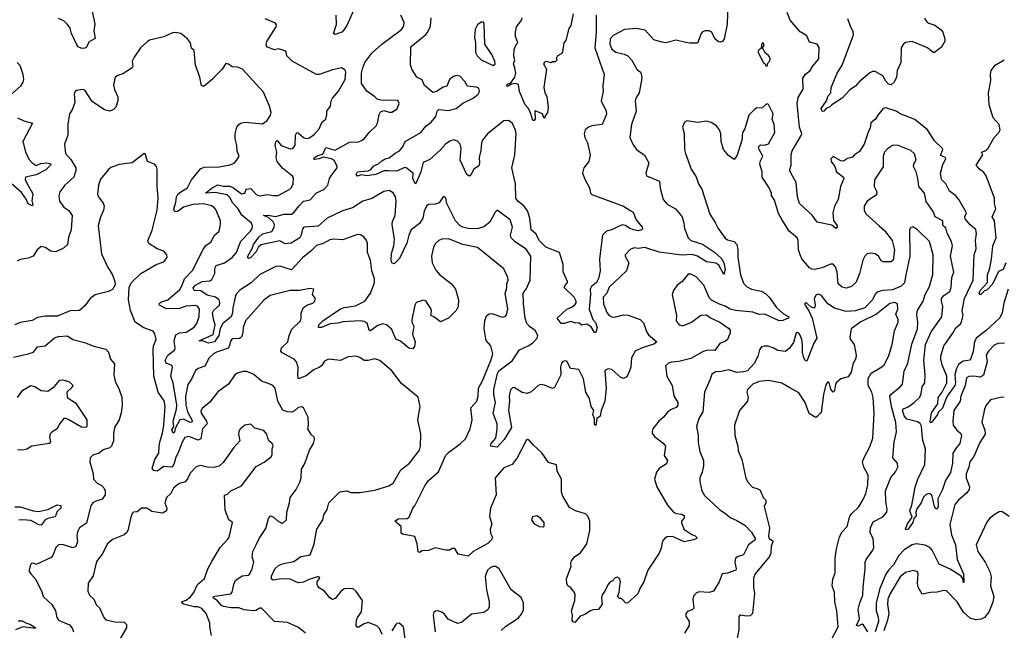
# Model space of a CAD drawing. Extents: x 2293878 to 2522763, y 823964 to 1006972.
# Tile 211 of 256: x 2346941 to 2354415, y 969378 to 974010. Entities that reach past the tile are written whole.
import ezdxf

# ---------------------------------------------------------------- set-up
doc = ezdxf.new("R2010")
doc.units = 0

msp = doc.modelspace()

# ---------------------------------------------------------------- linework, layer by layer
at = {"layer": '0CON20XD'}
for points in [[(2349485, 974101.4), (2349424.5, 973965), (2349405, 973936), (2349385, 973914.2), (2349335, 973896.2), (2349323.3, 973905), (2349346.2, 973973.8), (2349344.5, 974045)], [(2352316.5, 974135), (2352310.4, 973975), (2352287.8, 973865), (2352275, 973844.2), (2352261.2, 973838.8), (2352245, 973842.5), (2352217.5, 973865), (2352194.5, 973914.5), (2352175, 973925.8), (2352145, 973926), (2352125, 973918.8), (2352114.3, 973905.7), (2352085, 973832), (2352025, 973830.6), (2351988.2, 973838.2), (2351924.4, 973855.6), (2351845, 973834.2), (2351815, 973838.1), (2351755, 973858), (2351689.7, 973929.7), (2351622.7, 973942.7), (2351532.5, 973935), (2351445, 973890), (2351424, 973865), (2351419.7, 973825), (2351436.4, 973785), (2351465, 973763.9), (2351528.9, 973748.9), (2351556.4, 973736.4), (2351585.8, 973705), (2351624.4, 973634.4), (2351652.5, 973612.5), (2351658.3, 973598.3), (2351662.5, 973565), (2351642.5, 973455), (2351616.9, 973415), (2351611.8, 973395), (2351621.5, 973315), (2351586.2, 973215), (2351573.1, 973115), (2351595.5, 973065.5), (2351624, 973025), (2351682.5, 972982.5), (2351715.7, 972925), (2351694, 972845), (2351700, 972825), (2351798, 972785), (2351802.6, 972732.6), (2351825.7, 972645), (2351855, 972610.6), (2351918.1, 972575), (2351969.2, 972515), (2351983.3, 972465), (2351986.2, 972425), (2352016.2, 972355), (2352036, 972335), (2352125, 972306.5), (2352216.2, 972246.2), (2352265, 972200), (2352286.9, 972165), (2352296.1, 972115), (2352285, 972076.7), (2352248.1, 972148.1), (2352225, 972163.7), (2352153.8, 972173.8), (2352085, 972215.2), (2352045, 972229.5), (2351964.5, 972224.5), (2351874.7, 972235.3), (2351795, 972247.5), (2351685, 972282.2), (2351635, 972274.3), (2351605, 972279.2), (2351575, 972266), (2351536.2, 972225), (2351536.2, 972215), (2351564, 972165), (2351547.5, 972105), (2351415, 971980.8), (2351398.9, 971935), (2351370, 971905), (2351371.8, 971855), (2351398.8, 971788.8), (2351416, 971766), (2351435, 971755.3), (2351455, 971752.7), (2351525, 971770), (2351559.5, 971769.5), (2351650, 971735), (2351675, 971711.2), (2351697.7, 971645), (2351715, 971618.5), (2351776.7, 971565), (2351755, 971547.8), (2351665, 971520), (2351614, 971495), (2351584.4, 971445), (2351579.5, 971375), (2351570.8, 971345), (2351550.5, 971299.5), (2351525, 971288.6), (2351505, 971294.4), (2351435, 971356.4), (2351408.6, 971361.4), (2351382, 971348), (2351392.9, 971215), (2351383.5, 971116.5), (2351356, 971045), (2351347.5, 971002.5), (2351322.5, 970985), (2351315, 970932.5), (2351305, 970940), (2351303.8, 970985), (2351292, 971015), (2351300, 971045), (2351280, 971075), (2351266, 971135), (2351239.5, 971185), (2351220.7, 971285), (2351185, 971356), (2351122.7, 971362.7), (2351096.1, 971416.1), (2351085, 971423.1), (2351065, 971417.3), (2351053.1, 971405), (2351047.1, 971375), (2351048.6, 971315), (2351000.8, 971219.2), (2350985, 971212.5), (2350925, 971236.9), (2350895, 971242.5), (2350875, 971232.7), (2350823.2, 971186.8), (2350794.1, 971174.1), (2350755, 971181.6), (2350695, 971219.7), (2350681.7, 971218.3), (2350667.6, 971202.4), (2350655.9, 971155), (2350658.8, 971115), (2350651.5, 971045), (2350673.5, 970915), (2350619.2, 970825), (2350565, 970766), (2350513.8, 970775), (2350520, 970795), (2350554.5, 970835), (2350566.6, 970903.4), (2350564.2, 970945), (2350536.2, 971025), (2350552.5, 971105), (2350539.6, 971165), (2350540.2, 971205), (2350567.9, 971325), (2350578.7, 971345), (2350678.8, 971421.2), (2350734, 971506), (2350801.5, 971535), (2350835, 971558.5), (2350869.1, 971595), (2350873.6, 971613.6), (2350855, 971651.5), (2350811.2, 971681.2), (2350789.5, 971705), (2350778.8, 971745), (2350764.7, 971855), (2350763.2, 971935), (2350785.5, 971965), (2350816.4, 972035), (2350820, 972215), (2350785, 972269.4), (2350705, 972321.9), (2350672.2, 972355), (2350667.3, 972375), (2350682.1, 972435), (2350665, 972492.5), (2350565, 972564), (2350549.1, 972550.9), (2350510, 972475), (2350465, 972437.6), (2350415, 972422), (2350345, 972426.6), (2350305, 972436), (2350285, 972446.2), (2350250, 972485), (2350183.1, 972615), (2350175.7, 972655), (2350165, 972666.2), (2350154.3, 972665.7), (2350125, 972620.8), (2350095, 972609.4), (2350045, 972606.9), (2350028.9, 972595), (2350012.3, 972557.7), (2350001.1, 972505), (2349975.5, 972464.5), (2349913.2, 972415), (2349894.7, 972375), (2349880, 972315), (2349825, 972198), (2349782.5, 972157.5), (2349765.8, 972165), (2349761.8, 972185), (2349762.6, 972235), (2349780.5, 972295), (2349786.7, 972345), (2349767.3, 972455), (2349770.6, 972479.4), (2349790.9, 972525), (2349797.8, 972635), (2349792.5, 972665), (2349775, 972696.2), (2349745, 972714.3), (2349705, 972707.1), (2349615, 972652.9), (2349545, 972632.1), (2349467.8, 972582.2), (2349391.4, 972558.6)], [(2347490, 974075), (2347511.5, 973975), (2347504.6, 973925), (2347514, 973866), (2347485, 973853.1), (2347467.3, 973842.7), (2347445, 973800), (2347435, 973793.8), (2347415, 973791.2), (2347382.9, 973805), (2347334.7, 973904.7), (2347324.6, 973944.6), (2347305, 973972.5), (2347275, 974000), (2347235, 974018.1)], [(2348401.5, 972735), (2348445, 972756.8), (2348485, 972747), (2348535, 972747), (2348565, 972734.3), (2348625, 972689.4), (2348648.9, 972695), (2348659.4, 972725), (2348695, 972729.4), (2348735, 972684.5), (2348765, 972674.6), (2348825, 972683.5), (2348865, 972675.6), (2348903, 972677), (2348991.2, 972725), (2349005, 972736.2), (2349016.4, 972763.6), (2349019.7, 972809.7), (2349012.7, 972822.7), (2348935, 972884.4), (2348895.7, 972935), (2348886.9, 972965), (2348892.7, 973005), (2348879.2, 973055), (2348885, 973082), (2348895, 973092.5), (2348925, 973056.4), (2348995, 973030.6), (2349015, 973032.5), (2349032.8, 973057.2), (2349035.4, 973134.6), (2349045, 973152.9), (2349055, 973150.6), (2349095, 973116.7), (2349115, 973108.9), (2349135, 973111.4), (2349175, 973139.2), (2349215, 973181.4), (2349237.5, 973235), (2349266, 973255), (2349272, 973288), (2349272.5, 973315), (2349299.2, 973355), (2349304.3, 973395), (2349314.2, 973415), (2349361.7, 973468.3), (2349410.8, 973555), (2349415.7, 973615), (2349409.5, 973629.5), (2349383.6, 973643.6), (2349315, 973628.6), (2349215, 973594.3), (2349195, 973594.4), (2349008, 973695), (2348970, 973735), (2348963.3, 973765), (2348954.1, 973774.1), (2348905, 973788.6), (2348875, 973780), (2348822.5, 973802.5), (2348812.5, 973815), (2348816.7, 973845), (2348888, 973955), (2348890.7, 973970.7), (2348883.6, 973983.6), (2348805, 974015.8)], [(2349391.4, 972558.6), (2349275, 972504.3), (2349207.3, 972442.7), (2349096.7, 972435), (2349087.6, 972422.4), (2349078.4, 972375), (2349066.9, 972355), (2349002.9, 972315), (2348955, 972308.8), (2348915, 972332.7), (2348775, 972301.8), (2348754.4, 972285.6), (2348733, 972247), (2348695, 972205.8), (2348679.2, 972199.2), (2348672.8, 972202.8), (2348673.3, 972215), (2348705.9, 972274.1), (2348715.3, 972305), (2348755, 972360.8), (2348785, 972385.6), (2348855, 972403.9), (2348873.3, 972435), (2348875.2, 972455.2), (2348865.7, 972475.7), (2348828.9, 972508.9), (2348792.5, 972525), (2348823.7, 972526.3), (2348885, 972515.8), (2348945, 972534.4), (2349005, 972534.3), (2349025, 972550), (2349062.2, 972597.8), (2349095, 972632.2), (2349145, 972643.3), (2349194.8, 972695.2), (2349249.5, 972720.5), (2349280.6, 972755), (2349292, 972805), (2349304.2, 972825), (2349351.2, 972885), (2349352, 972895), (2349330.2, 972940.2), (2349308.1, 972955), (2349245, 972967.7), (2349215, 972954.4), (2349179.5, 972949.5), (2349172.5, 972952.5), (2349179.5, 972965), (2349205, 972980.2), (2349241, 972989), (2349265, 973039.6), (2349335, 973020.5), (2349445, 973080.5), (2349513.4, 973083.4), (2349535, 973092.7), (2349555, 973106.7), (2349594.2, 973155), (2349648.1, 973205), (2349657.5, 973225), (2349668.8, 973291.2), (2349678.8, 973311.2), (2349705, 973320.8), (2349745, 973307.5), (2349765, 973307.5), (2349805.4, 973334.6), (2349821.2, 973375), (2349815, 973396.7), (2349685, 973398.2), (2349655, 973407.3), (2349635.5, 973425), (2349575, 973466.9), (2349535.9, 973525), (2349535.9, 973605), (2349545, 973644), (2349561.3, 973685), (2349614, 973756), (2349690, 973825), (2349836.3, 973933.7), (2349854.4, 973955), (2349859.1, 973989.1), (2349834, 974045)], [(2351316.4, 974045), (2351317, 973913), (2351306.8, 973795), (2351376.8, 973595), (2351367.6, 973507.6), (2351369.4, 973465), (2351354.3, 973395), (2351394, 973315), (2351395.8, 973294.2), (2351363.3, 973215), (2351284.3, 973205.7), (2351257.5, 973195), (2351234, 973175), (2351226.7, 973145), (2351231.2, 973115), (2351251.2, 973075), (2351270.8, 972985), (2351260, 972935), (2351223.6, 972886.4), (2351213.5, 972845), (2351232.7, 972795), (2351267.3, 972735), (2351274.4, 972695), (2351285, 972682.5), (2351524.2, 972594.2), (2351580, 972560), (2351598.5, 972548.5), (2351620.6, 972490.6), (2351665.7, 972435), (2351667.5, 972425), (2351660, 972415), (2351635, 972408.5), (2351600, 972415), (2351572.5, 972425), (2351539.1, 972449.1), (2351515, 972454), (2351433.3, 972415), (2351395, 972404.4), (2351364.5, 972375), (2351342.2, 972195), (2351346.6, 972105), (2351335, 972046.7), (2351319.6, 972015), (2351281.5, 971985), (2351272.3, 971965), (2351274.2, 971924.2), (2351264, 971815), (2351291.2, 971735), (2351312.7, 971712.7), (2351325.6, 971675.6), (2351315, 971637.5), (2351305, 971636.7), (2351278.7, 971678.7), (2351245, 971700), (2351205, 971692.5), (2351185, 971710), (2351163, 971707), (2351125, 971720), (2351074.1, 971704.1), (2351050, 971705), (2351020, 971745), (2351063.8, 971786.2), (2351095, 971814), (2351135, 971831.4), (2351155, 971848), (2351165, 971862.5), (2351165.6, 971875.6), (2351148.8, 971905), (2351076, 971975), (2351077.1, 971985), (2351099.5, 972015), (2351099.1, 972025), (2351067.6, 972097.6), (2351067.1, 972152.9), (2351038, 972245), (2350935, 972283.8), (2350885, 972334), (2350861.6, 972381.6), (2350824.5, 972415), (2350812.5, 972505), (2350795, 972560), (2350768, 972598), (2350725, 972630.9), (2350707.7, 972655), (2350704, 972765), (2350677.1, 972885), (2350700.7, 972985), (2350710, 973145), (2350705, 973172.5), (2350681.4, 973221.4), (2350655, 973245.6), (2350615, 973243.5), (2350491.8, 973145), (2350453.1, 973095), (2350445.3, 973075), (2350442.3, 973017.7), (2350428.2, 972965), (2350430.5, 972925), (2350425, 972900), (2350385, 972873.8), (2350365, 972831.2), (2350355, 972822), (2350334.4, 972835), (2350285, 972943.3), (2350292.8, 973035), (2350284.3, 973064.3), (2350265, 973088.2), (2350235, 973098.2), (2350205, 973088), (2350173.4, 973066.6), (2350135, 973021.8), (2350055, 972948.2), (2350002.5, 972927.5), (2349982.2, 972847.8), (2349945, 972762.5), (2349925.5, 972805), (2349928.8, 972845), (2349875, 972885.7), (2349861.7, 972888.3), (2349805, 972861.5), (2349737.6, 972862.4), (2349705, 972862.9), (2349645, 972836), (2349575, 972826.5), (2349535, 972832.3), (2349505, 972822.5), (2349494.4, 972834.4), (2349504.5, 972855), (2349586.6, 972863.4), (2349606, 972874), (2349630, 972900), (2349665, 972915.8), (2349690, 972940), (2349715, 972954.4), (2349745, 972961.1), (2349791.5, 972998.5), (2349824.4, 973015), (2349850.5, 973045), (2349867.1, 973085), (2349986, 973154), (2350025, 973202), (2350065, 973232.9), (2350098.6, 973275), (2350110.8, 973315), (2350122.2, 973327.8), (2350195, 973321.5), (2350254, 973335), (2350304.2, 973375.8), (2350382.5, 973415), (2350420, 973445), (2350430.5, 973465), (2350425, 973490), (2350405, 973498.8), (2350341.2, 973505), (2350320.3, 973540.3), (2350282.5, 973582.5), (2350256.2, 973586.2), (2350235, 973578.8), (2350203.8, 973555), (2350182.5, 973505), (2350155, 973496.7), (2350105, 973463.8), (2350077, 973457), (2350015, 973510), (2349995, 973552.5), (2349955, 973573.3), (2349920.5, 973630.5), (2349907.7, 973667.7), (2349909.2, 973805), (2350023.7, 973896.3), (2350036.9, 973913.1), (2350058.7, 973961.3), (2350065.4, 974024.6)], [(2351142, 974055), (2351123.3, 973966.7), (2351108.3, 973941.7), (2351087.5, 973855), (2351071.2, 973835), (2351062.5, 973765), (2351055, 973752.5), (2351022.5, 973735), (2351012.5, 973715), (2351020, 973705), (2351005, 973690), (2350985, 973690), (2350975, 973682.5), (2350938.3, 973691.7), (2350923.6, 973686.4), (2350917.5, 973675), (2350938.8, 973635), (2350920.8, 973495), (2350927.3, 973457.3), (2350941.2, 973425), (2350953.3, 973345), (2350946.2, 973305), (2350927.5, 973275), (2350927.5, 973262.5), (2350920, 973265), (2350910, 973295), (2350855, 973317.5), (2350850, 973315), (2350852.6, 973257.4), (2350845.4, 973244.6), (2350835, 973244.3), (2350820.9, 973295), (2350802.7, 973335), (2350778.2, 973365), (2350735.9, 973465), (2350727.7, 973517.7), (2350704.7, 973525.3), (2350675, 973520.8), (2350650, 973505), (2350637.5, 973505), (2350637.5, 973515), (2350645, 973521.4), (2350669.8, 973530.2), (2350699.2, 973575), (2350705.9, 973605), (2350699.1, 973645), (2350689.4, 973675), (2350700, 973705), (2350692.8, 973732.8), (2350695.6, 973784.4), (2350708.7, 973821.3), (2350721.2, 973835), (2350705, 973881.2), (2350703.5, 973915), (2350712, 973955), (2350752.6, 974007.4), (2350754.2, 974025)], [(2354445.3, 971964.7), (2354411.5, 971858.5), (2354399.6, 971785), (2354382.1, 971747.9), (2354277.6, 971652.4), (2354202.4, 971595), (2354189.1, 971565), (2354178.5, 971491.5), (2354155, 971427.5), (2354101.4, 971418.6), (2354066.5, 971393.5), (2354052.3, 971365), (2354039.5, 971315), (2354044.4, 971255), (2354039.8, 971235), (2353981.1, 971155), (2353971.2, 971131.2), (2353946.7, 971063.3), (2353916.2, 971035), (2353908, 971015), (2353865, 970957.5), (2353855, 970951.2), (2353851.5, 970961.5), (2353861.9, 971028.1), (2353910.5, 971095), (2353913.2, 971145), (2353943.8, 971185), (2353978.7, 971255), (2353979.1, 971305), (2353942.4, 971392.4), (2353932, 971435), (2353932.8, 971457.2), (2353955.4, 971535), (2354025, 971630.9), (2354047.1, 971672.9), (2354084.2, 971705), (2354098.6, 971745), (2354101.8, 971765), (2354094.7, 971805), (2354111.6, 971895), (2354178.4, 972035), (2354187.1, 972225), (2354200.5, 972270.5), (2354196.2, 972335), (2354204.4, 972385), (2354198.2, 972418.2), (2354154.7, 972454.7), (2354118.3, 972498.3), (2354115.3, 972515), (2354128.8, 972545), (2354068.9, 972645), (2354044.4, 972675), (2353999.2, 972709.2), (2353970.4, 972765), (2353938.4, 972798.4), (2353930.4, 972845), (2353948.5, 972911.5), (2353972, 972955), (2353968.8, 972965), (2353930, 972980), (2353948.6, 973025), (2353945, 973033.3), (2353885, 973090.6), (2353833, 973173), (2353735, 973252.2), (2353625, 973295.4), (2353595, 973314.6), (2353515, 973342.2), (2353494.3, 973335), (2353455, 973286), (2353438.1, 973255), (2353402.1, 973227.9), (2353395.9, 973185.9), (2353383, 973163), (2353351.9, 973065), (2353315, 973010.8), (2353276.7, 972985), (2353262.3, 972967.7), (2353225, 972957.5), (2353193.9, 972936.1), (2353175, 972938), (2353115, 972971.2), (2353098.8, 972955), (2353100.8, 972935), (2353127.5, 972895), (2353140, 972855), (2353193.8, 972815), (2353196, 972805), (2353172, 972745), (2353154.2, 972645), (2353125.7, 972595), (2353114, 972545), (2353117.7, 972487.7), (2353145.8, 972445), (2353145, 972433.3), (2353135, 972426.7), (2353105, 972452), (2352995, 972473.8), (2352955.7, 972525.7), (2352860, 972615), (2352844.4, 972665), (2352835.6, 972775), (2352784.4, 972865), (2352795.8, 972905), (2352796.1, 972986.1), (2352805.7, 973015), (2352871.5, 973125), (2352877.8, 973145), (2352860.8, 973195), (2352842.4, 973372.4), (2352851.4, 973418.6), (2352887.5, 973482.5), (2352886.4, 973565), (2352904.7, 973595.3), (2352940.8, 973625), (2352958.8, 973655), (2353007.9, 973712.1), (2353008.3, 973798.3), (2352993.6, 973823.6), (2352935, 973840), (2352916.9, 973886.9), (2352865, 973918.8), (2352789.4, 974005), (2352767.5, 974065)], [(2353811.4, 974025), (2353816, 974005), (2353835.6, 973985.6), (2353887, 973967), (2353935, 973933.8), (2353948.8, 973915), (2353964, 973865), (2353963.9, 973846.1), (2353938.3, 973801.7), (2353885, 973761.2), (2353875, 973762), (2353831.2, 973795), (2353715, 973844.3), (2353665, 973837.5), (2353647.6, 973822.4), (2353631.4, 973795), (2353628.6, 973685), (2353602.5, 973625), (2353595.6, 973574.4), (2353580, 973535), (2353555, 973515.6), (2353535, 973520), (2353515, 973542.5), (2353492.5, 973585), (2353435, 973615.8), (2353415, 973615.8), (2353395, 973607.1), (2353310.8, 973535), (2353285.7, 973504.3), (2353241.4, 973478.6), (2353185, 973414.3), (2353106.7, 973365), (2353091.5, 973348.5), (2353063.8, 973336.2), (2353045, 973315.8), (2353032.9, 973312.9), (2353025.5, 973335), (2353064.4, 973395), (2353077.4, 973432.6), (2353096.9, 973455), (2353100, 973495), (2353146.5, 973605), (2353185.4, 973665), (2353270.8, 973895), (2353268.8, 973918.8), (2353244.7, 973964.7), (2353227.5, 974015)], [(2350535, 973663.3), (2350550, 973675), (2350548.8, 973695), (2350525, 973746.7), (2350472.9, 973825), (2350467.7, 973977.7), (2350460.7, 973990.7), (2350445, 973991.2), (2350415, 973971.2), (2350398.6, 973935), (2350394.4, 973875), (2350401.4, 973835), (2350400.3, 973760.3), (2350414.4, 973734.4), (2350445, 973706.2), (2350535, 973663.3)], [(2349975.8, 970915.8), (2349962, 970975), (2349981.2, 971075), (2349965.8, 971145.8), (2349840.2, 971250.2), (2349765.8, 971345), (2349675, 971424.2), (2349636.8, 971436.8), (2349585, 971425.4), (2349555.5, 971425.5), (2349523.3, 971446.7), (2349493.4, 971456.6), (2349435, 971451.5), (2349375, 971424.4), (2349285, 971435.7), (2349255, 971420), (2349234.2, 971385.8), (2349215, 971370.4), (2349175, 971355.4), (2349115, 971307.9), (2349056.1, 971286.1), (2349051.5, 971311.5), (2349055.3, 971375), (2349043.4, 971413.4), (2349024.5, 971435), (2348932.1, 971482.1), (2348922.5, 971495), (2348928.4, 971521.6), (2348976.5, 971565), (2348986.2, 971615), (2349007.3, 971662.7), (2349071.5, 971725), (2349077.9, 971745), (2349077.5, 971785), (2349094.4, 971825.6), (2349125, 971846.2), (2349165, 971858.8), (2349181.2, 971875), (2349186.2, 971895), (2349162.5, 971925), (2349172.5, 971965), (2349145, 971971.2), (2349065.7, 971954.3), (2348995, 971954.4), (2348843, 971917), (2348795, 971883.1), (2348655, 971724.2), (2348636.5, 971675), (2348635.4, 971634.6), (2348625, 971601.4), (2348608.5, 971591.5), (2348555, 971588.5), (2348542.9, 971575), (2348530.2, 971529.8), (2348517.5, 971515), (2348435, 971488.4), (2348412.5, 971475), (2348380.4, 971445), (2348347.4, 971382.6), (2348295, 971364.6), (2348275, 971348.9), (2348243.9, 971283.9), (2348217.2, 971242.8), (2348198.8, 971151.2), (2348202.4, 971085), (2348214.1, 971035), (2348252.9, 970965), (2348245, 970955.8), (2348235, 970954.8), (2348185, 970979.4), (2348155.4, 970975), (2348120.9, 970909.1), (2348115, 970882), (2348105, 970873.3), (2348095, 970897.5), (2348111.1, 970925), (2348104.9, 970965), (2348131.3, 971055), (2348133.7, 971085), (2348106.6, 971255), (2348087.5, 971305), (2348101.2, 971375), (2348095.7, 971385.7), (2348053.3, 971403.3), (2348044.1, 971425), (2348065.9, 971464.1), (2348115, 971502.9), (2348122, 971515), (2348113.6, 971575), (2348125, 971619.5), (2348154.7, 971635.3), (2348205, 971639.3), (2348265, 971677.5), (2348286, 971704), (2348302.1, 971757.9), (2348305.7, 971815), (2348293.4, 971833.4), (2348275, 971842.2), (2348205, 971837.5), (2348155, 971817.9), (2348055, 971816.9), (2348003.4, 971843.4), (2347998.6, 971855), (2348012.9, 971867.1), (2348064.6, 971885.4), (2348157.2, 971962.8), (2348175.2, 971995), (2348192, 972045), (2348252.6, 972107.4), (2348333.5, 972266.5), (2348355, 972295.8), (2348394.5, 972325.5), (2348416.6, 972373.4), (2348454.2, 972405), (2348465.7, 972455), (2348464.4, 972485), (2348433.1, 972565), (2348416, 972586), (2348397.1, 972597.1), (2348335, 972614.1), (2348255, 972608.6), (2348183.5, 972586.5), (2348145, 972557.5), (2348125, 972552.5), (2348115, 972556.7), (2348111.5, 972571.5), (2348126.1, 972625), (2348132.1, 972665), (2348142.2, 972685), (2348164.4, 972705), (2348215.7, 972735), (2348245.6, 972795), (2348315, 972881.5), (2348345, 972890.9), (2348455, 972894.5), (2348535, 972910), (2348568.7, 972921.3), (2348587.9, 972942.1), (2348606, 972975), (2348592.4, 973012.4), (2348589.4, 973055), (2348575.7, 973105), (2348575.8, 973144.2), (2348590, 973195), (2348604.5, 973215.5), (2348617.5, 973225), (2348655, 973232.9), (2348785, 973219.2), (2348818.8, 973245), (2348843.8, 973285), (2348848.8, 973305), (2348836.2, 973355), (2348790.9, 973460.9), (2348633.4, 973633.4), (2348595, 973650), (2348555, 973652.5), (2348525, 973672.5), (2348505, 973677.5), (2348478, 973635), (2348431.1, 973588.9), (2348408.3, 973561.7), (2348355, 973516.7), (2348335, 973503.8), (2348320.5, 973510.5), (2348308, 973575), (2348275.6, 973665.6), (2348266.2, 973775), (2348245, 973792.5), (2348236.9, 973835), (2348215, 973865.7), (2348165, 973903.8), (2348125, 973913.8), (2348100.5, 973909.5), (2348035, 973878.8), (2347926.1, 973853.9), (2347907.7, 973842.3), (2347857.5, 973795), (2347809.2, 973725), (2347795.8, 973695), (2347800, 973655), (2347795.7, 973644.3), (2347725, 973598.8), (2347685, 973586.2), (2347666.1, 973573.9), (2347652.9, 973515), (2347660.6, 973480.6), (2347686.2, 973425), (2347686.7, 973395), (2347670, 973345), (2347652.3, 973327.7), (2347624.1, 973315.9), (2347585, 973326), (2347490, 973390), (2347435, 973476.2), (2347415, 973481.2), (2347375, 973473.3), (2347362.5, 973465), (2347353.9, 973446.1), (2347359.3, 973380.7), (2347340, 973325), (2347319.2, 973295), (2347306.1, 973213.9), (2347306.7, 973133.3), (2347280, 973065), (2347289.6, 972995), (2347329.2, 972949.2), (2347366.2, 972886.2), (2347368.2, 972865), (2347351.1, 972815), (2347284.4, 972755), (2347246.6, 972703.4), (2347237, 972673), (2347242.4, 972632.4), (2347275, 972588.8), (2347315, 972561.2), (2347338.6, 972525), (2347331.9, 972415), (2347312.1, 972357.9), (2347304.2, 972305), (2347274.4, 972275.6), (2347215, 972248.1), (2347176.7, 972255), (2347135, 972282.9), (2347105, 972288.6), (2347072.5, 972265), (2347043.2, 972216.8), (2347005, 972200), (2346945, 972191.4), (2346921.5, 972178.5)], [(2352615, 973660), (2352622.5, 973685), (2352635, 973697.5), (2352637.1, 973715), (2352625, 973738), (2352602.5, 973755), (2352580, 973795), (2352592.5, 973815), (2352583.8, 973836.2), (2352572.5, 973825), (2352570, 973790), (2352555, 973782.5), (2352544.3, 973765), (2352585, 973687.5), (2352600, 973675), (2352605, 973660), (2352615, 973660)], [(2354427.5, 972165), (2354407.1, 972115), (2354370.7, 972099.3), (2354325.5, 972004.5), (2354285, 971961.2), (2354260.8, 971949.2), (2354235, 971923.8), (2354224.5, 971935), (2354231.4, 971955), (2354286.5, 972015), (2354286.9, 972075), (2354305.8, 972124.2), (2354317.7, 972192.3), (2354327.3, 972295), (2354352.6, 972355), (2354341.3, 972485), (2354323, 972515), (2354350, 972575), (2354340.8, 972615), (2354340, 972655), (2354276, 972825), (2354259.7, 972849.7), (2354226.7, 972875), (2354201.2, 972905), (2354251.2, 972985), (2354242, 973005), (2354275, 973017.8), (2354293.5, 973035), (2354337.8, 973115), (2354374.2, 973155), (2354382.9, 973175), (2354376.2, 973215), (2354330, 973265), (2354300.8, 973365), (2354293.8, 973455), (2354312, 973545), (2354310, 973595), (2354316, 973625), (2354345.9, 973664.1), (2354415, 973706)], [(2346922.5, 973685), (2346941.1, 973665), (2346965.4, 973595.4), (2346969.4, 973555), (2346964.5, 973535.5), (2346947.5, 973505), (2346856.7, 973425)], [(2354013.2, 972326.8), (2353981.2, 972391.2), (2353971.4, 972431.4), (2353953.5, 972443.5), (2353947.9, 972455), (2353949.2, 972485), (2353888.9, 972515), (2353874.5, 972555), (2353820.8, 972630.8), (2353808.8, 972695), (2353766, 972745), (2353759.6, 972805), (2353746.5, 972855), (2353725.5, 972895), (2353729.3, 972915), (2353746.7, 972945), (2353732.1, 972992.1), (2353705, 973018), (2353605, 973058.9), (2353566.7, 973055), (2353528.7, 973031.3), (2353504.3, 973005), (2353495.6, 972975), (2353495.4, 972894.6), (2353430.5, 972795), (2353427.5, 972745), (2353448.2, 972705), (2353445, 972680), (2353375, 972632.5), (2353350, 972595), (2353350.4, 972565), (2353365, 972537.1), (2353465.8, 972445), (2353505, 972410), (2353563.3, 972335), (2353580.8, 972265), (2353571.2, 972185), (2353555, 972172.5), (2353495, 972174.2), (2353481.4, 972181.4), (2353460, 972215), (2353435, 972232.4), (2353405, 972238.6), (2353375, 972233.2), (2353355.4, 972215), (2353340.7, 972185), (2353315.9, 972084.1), (2353290.2, 972019.8), (2353255, 971986), (2353215, 971972), (2353185, 971980), (2353153.1, 972005), (2353145.4, 972095), (2353132.5, 972135), (2353116, 972155), (2353095, 972155.4), (2353033, 972127), (2352975, 972115.6), (2352955, 972116.9), (2352935, 972127.1), (2352878.4, 972195), (2352864.2, 972225), (2352851.6, 972265), (2352850.7, 972335), (2352843.8, 972355), (2352781.9, 972405), (2352726.1, 972495), (2352700.5, 972540.5), (2352670, 972640), (2352647.5, 972675), (2352646.7, 972695), (2352630, 972735), (2352576.7, 972815), (2352576.2, 972855), (2352560, 972915), (2352561.2, 972935), (2352582, 972975), (2352553.8, 973025), (2352550, 973045), (2352565, 973060), (2352595, 973057.5), (2352625, 973067.5), (2352672.9, 973155), (2352669.1, 973215), (2352652.5, 973255), (2352661.4, 973295), (2352625, 973367.5), (2352615, 973372.5), (2352605, 973366.7), (2352575, 973337.5), (2352535, 973340), (2352515, 973326.7), (2352476.7, 973285), (2352445, 973182.5), (2352428.8, 973155), (2352423.3, 973095), (2352387, 972983), (2352365, 972950), (2352320.5, 972980.5), (2352283.3, 973025), (2352265.7, 973085.7), (2352262.2, 973145), (2352253.6, 973175), (2352230.8, 973205), (2352189.7, 973229.7), (2352155, 973240), (2352085, 973230), (2352005, 973242.5), (2351987, 973233), (2351973.3, 973195), (2351985.8, 973145.8), (2351987.5, 973025), (2351994, 972995), (2352037, 972877), (2352075, 972817.5), (2352094, 972765), (2352120, 972725), (2352178.8, 972535), (2352221.1, 972471.1), (2352243.1, 972425), (2352295, 972353.1), (2352315, 972339.5), (2352365, 972326.7), (2352385.5, 972305), (2352393.2, 972263.2), (2352392.8, 972205), (2352412.9, 972075), (2352435, 972010), (2352457.1, 971985), (2352495, 971965.4), (2352569.9, 971949.9), (2352601.7, 971931.7), (2352630.8, 971905), (2352685, 971826.9), (2352738.2, 971778.2), (2352779.2, 971755), (2352778, 971745), (2352735, 971727.1), (2352705.4, 971725.4), (2352596.7, 971775), (2352555, 971772.2), (2352505, 971790.9), (2352375, 971803.1), (2352334.4, 971814.4), (2352297.2, 971837.2), (2352252.1, 971852.1), (2352192.5, 971882.5), (2352176.4, 971896.4), (2352135, 971996.2), (2352075, 972059.2), (2352035, 972078.8), (2352015, 972080), (2351968.8, 972025), (2351932.9, 971997.1), (2351903.9, 971956.1), (2351893.3, 971925), (2351926, 971765), (2351923.8, 971725), (2351946.7, 971695), (2351975, 971687.5), (2352040, 971715), (2352100.3, 971759.7), (2352115, 971768), (2352155, 971771.2), (2352185, 971748.8), (2352255, 971716.2), (2352320.5, 971670.5), (2352333.3, 971655), (2352333.8, 971635), (2352314, 971585), (2352298, 971572), (2352255, 971554.3), (2352218.7, 971501.3), (2352165, 971501.8), (2352128.3, 971491.7), (2352035, 971440.5), (2351943.3, 971416.7), (2351887.4, 971412.6), (2351866.7, 971405), (2351843.3, 971385), (2351852.5, 971305), (2351894.7, 971234.7), (2351907.3, 971157.3), (2351936.4, 971105), (2351937.8, 971085), (2351925, 971068.1), (2351885, 971052.9), (2351857.8, 971032.2), (2351827.1, 970995), (2351792, 970965), (2351747.5, 970905), (2351740.8, 970885), (2351742.5, 970872.5), (2351758.8, 970848.8), (2351826.4, 970796.4), (2351842.5, 970775), (2351832.5, 970705), (2351858.6, 970665), (2351849.8, 970640.2), (2351794.5, 970605.5), (2351775, 970576.7), (2351760.8, 970525), (2351777.5, 970465), (2351857.7, 970327.7), (2351903.8, 970275), (2351924.4, 970264.4), (2351967.6, 970257.6), (2351986.2, 970245), (2351982, 970225), (2351964.6, 970205.4), (2351963.6, 970196.4), (2351981.4, 970145), (2352043.9, 970103.9), (2352067.1, 970095), (2352079.4, 970085), (2352081.2, 970075), (2352055, 970064), (2351985, 970050), (2351895, 970089.2), (2351856.1, 970086.1), (2351836.2, 970075), (2351820, 970055), (2351809.7, 970000.3), (2351795, 969962.5), (2351709.2, 969835), (2351678, 969745), (2351647.5, 969695), (2351632.5, 969655), (2351555, 969582.5), (2351540, 969585), (2351519.3, 969609.3), (2351505, 969620), (2351495, 969620), (2351480, 969635), (2351492.5, 969665), (2351496.7, 969715), (2351502.5, 969745), (2351495, 969770), (2351475, 969780), (2351460, 969775), (2351438.3, 969751.7), (2351423.6, 969746.4), (2351405, 969722.5), (2351383.8, 969675), (2351363, 969647), (2351356.2, 969625), (2351362.5, 969575), (2351335, 969536.2), (2351295, 969533.8), (2351274.1, 969525.9), (2351232, 969498), (2351195, 969485.8), (2351155, 969438), (2351142.2, 969442.2), (2351135.7, 969455), (2351138, 969495), (2351128.8, 969525), (2351154.1, 969604.1), (2351158, 969648), (2351152.5, 969665), (2351125, 969700), (2351102.5, 969715), (2351093.9, 969733.9), (2351091.7, 969768.3), (2351126.7, 969865), (2351123.8, 969885), (2351130.8, 969905), (2351155, 969938), (2351197.5, 969965), (2351245.9, 970034.1), (2351270, 970135), (2351267.5, 970205), (2351254, 970244), (2351235, 970262.5), (2351160, 970285), (2351115, 970310), (2351064.5, 970395), (2351053.8, 970425), (2351053.4, 970523.4), (2351021.5, 970585), (2351015, 970633.3), (2350955, 970650), (2350905.3, 970725.3), (2350841.7, 970781.7), (2350805, 970823.3), (2350795, 970826.2), (2350785, 970816.7), (2350716, 970685), (2350680, 970635), (2350615, 970609.2), (2350549.2, 970535), (2350558.1, 970405), (2350515.5, 970305), (2350508.3, 970241.7), (2350524, 970185), (2350511.2, 970145), (2350513.8, 970115), (2350530, 970085), (2350523.3, 970065), (2350495, 970037.5), (2350383.1, 969976.9), (2350345, 969940), (2350270, 969955), (2350245, 969997.5), (2350225, 969997.5), (2350205, 969986.7), (2350175, 969986.7), (2350095, 970003.8), (2350045, 969983.8), (2349995, 969981.2), (2349975, 969968.8), (2349965, 969972.5), (2349957.5, 970035), (2349940, 970090), (2349845.9, 970105.9), (2349836.7, 970115), (2349837.5, 970165), (2349787.5, 970205), (2349815, 970223.8), (2349882.9, 970227.1), (2349898, 970235), (2349924, 970305), (2349943.8, 970326.2), (2350016.4, 970475), (2350045, 970513.1), (2350119.1, 970580.9), (2350174.8, 970705.2), (2350195, 970727.7), (2350285, 970792), (2350325, 970830.5), (2350361.6, 970905), (2350375.5, 970975), (2350365.5, 971065), (2350410.6, 971115), (2350420.9, 971155), (2350424.5, 971215), (2350455, 971269.2), (2350517.8, 971425), (2350531.4, 971475), (2350517.1, 971535), (2350482, 971575), (2350478.3, 971588.3), (2350465.6, 971665), (2350471.7, 971728.3), (2350485, 971763.3), (2350505, 971778.8), (2350525, 971780), (2350605, 971752), (2350625, 971758.8), (2350635, 971770), (2350645.5, 971815.5), (2350626.3, 971933.7), (2350638.2, 971975), (2350637.5, 972005), (2350648.5, 972035), (2350647.5, 972055), (2350615, 972120), (2350415, 972282), (2350305.3, 972305.3), (2350195, 972346.7), (2350145, 972345.8), (2350123.3, 972335), (2350097, 972313), (2350082.9, 972285), (2350066, 972215), (2350072, 972165), (2350100.3, 972110.3), (2350130, 972075), (2350218.8, 972005), (2350248, 971965), (2350272, 971885), (2350268.6, 971835), (2350255, 971803.3), (2350195.5, 971744.5), (2350135, 971718.8), (2350085, 971756.7), (2350062.5, 971765), (2350068, 971795), (2350064.2, 971815), (2350025, 971876), (2350005, 971881.9), (2349950, 971865), (2349940, 971845), (2349917.7, 971732.3), (2349918, 971715), (2349934, 971684), (2349922.9, 971625), (2349942.5, 971565), (2349938.8, 971531.2), (2349925, 971513.8), (2349895, 971519.2), (2349830.9, 971570.9), (2349795.8, 971585.8), (2349765, 971659.2), (2349725, 971695.6), (2349695, 971702.5), (2349655, 971688.2), (2349605, 971649.2), (2349594.5, 971655), (2349578, 971708), (2349555, 971721.2), (2349525, 971725.7), (2349395, 971717.3), (2349355, 971706.6), (2349297.2, 971702.8), (2349232.5, 971675), (2349210, 971675), (2349212.2, 971695), (2349241.5, 971725), (2349375, 971815.8), (2349405, 971827.5), (2349491, 971839), (2349560.6, 971875), (2349602.9, 971935), (2349635.4, 972014.6), (2349633.5, 972045), (2349614.4, 972105), (2349604.2, 972185), (2349581.9, 972245), (2349580, 972315), (2349572.9, 972335), (2349552.1, 972362.1), (2349528.3, 972378.3), (2349505, 972379.4), (2349395, 972339.2), (2349325.5, 972344.5), (2349295, 972339.5), (2349245, 972312.2), (2349193.9, 972296.1), (2349154.6, 972255.4), (2349087.1, 972202.9), (2349005, 972111.1), (2348915, 972140), (2348885, 972137.8), (2348765, 972078.1), (2348696.8, 972013.2), (2348613, 971957), (2348585, 971927.1), (2348575.4, 971905), (2348559, 971825), (2348557.3, 971785), (2348546.2, 971755), (2348483.8, 971706.2), (2348463.2, 971666.8), (2348452.3, 971615), (2348419.1, 971565), (2348375, 971557.1), (2348335, 971571.2), (2348304.2, 971574.2), (2348408.6, 971621.4), (2348424.2, 971695), (2348412.2, 971737.8), (2348404.8, 971785), (2348415, 971805.8), (2348456.9, 971845), (2348460.6, 971865), (2348454.3, 971885), (2348426.4, 971905), (2348365, 971920), (2348315, 971952.9), (2348265, 971954.6), (2348256.9, 971975), (2348275, 971995.2), (2348325, 972023.6), (2348385, 972029.4), (2348400.6, 972039.4), (2348421.9, 972085), (2348422.7, 972125), (2348432.7, 972145), (2348495, 972164.7), (2348554.5, 972205), (2348586.1, 972245), (2348620.3, 972329.7), (2348691.8, 972405), (2348704.5, 972425), (2348708.5, 972445), (2348700.5, 972465), (2348628, 972528), (2348600.4, 972575), (2348557.7, 972617.7), (2348535, 972660), (2348515, 972680.4), (2348425, 972699.4), (2348352.5, 972695), (2348401.5, 972735)], [(2346924.4, 973264.4), (2346971.8, 973241.8), (2347037.5, 973225), (2346964.2, 973085), (2346985, 973006.7), (2347011.4, 972951.4), (2347035, 972924.3), (2347065, 972904.5), (2347102.4, 972917.6), (2347145, 972923.6), (2347169.6, 972919.6), (2347176.2, 972915), (2347176, 972905), (2347139.2, 972870.8), (2347065, 972832.3), (2346983.8, 972815), (2346983.1, 972796.9), (2346992.5, 972775), (2347039.6, 972689.6), (2347032.7, 972635), (2347041.4, 972605), (2347035, 972598.6), (2347005, 972611.8), (2346989.4, 972649.4), (2346955, 972699.6), (2346875, 972767.1)], [(2349111.4, 969355), (2349057.9, 969397.9), (2348975, 969436.5), (2348874, 969444), (2348777.5, 969545), (2348765, 969545.8), (2348732.6, 969527.4), (2348715, 969524.4), (2348645, 969533.2), (2348605, 969549.2), (2348545, 969548), (2348488.5, 969558.5), (2348473.8, 969565), (2348441.7, 969601.8), (2348408.5, 969625), (2348412.9, 969635), (2348422.5, 969637.5), (2348544, 969655), (2348555, 969666.7), (2348568.5, 969735), (2348580.8, 969759.2), (2348628.9, 969791.1), (2348675, 969796.9), (2348687.1, 969805), (2348705, 969843.3), (2348717.5, 969895), (2348705.6, 969935), (2348709.5, 969975), (2348735, 970027.1), (2348757.8, 970075), (2348809.9, 970150.1), (2348830, 970225), (2348844, 970245), (2348865, 970238.6), (2348895, 970210.8), (2348935, 970188.8), (2348965.7, 970215), (2348969.2, 970275), (2348989.4, 970345), (2348994.2, 970385.8), (2349039.2, 970445), (2349068.2, 970501.8), (2349076.9, 970535), (2349080.7, 970599.3), (2349105.6, 970644.4), (2349142, 970745), (2349170, 970795), (2349178.8, 970825), (2349175, 970842.5), (2349153.9, 970863.9), (2349128.6, 970905), (2349134.3, 970935), (2349130, 970995), (2349095.8, 971065.8), (2349082.7, 971072.7), (2349055, 971069.1), (2349025, 971040), (2349005, 971033.1), (2348975, 971035.6), (2348938.3, 971048.3), (2348900, 971115), (2348881.2, 971215), (2348863.3, 971235), (2348835, 971247.5), (2348777, 971267), (2348717.3, 971317.3), (2348665, 971340), (2348635, 971340.8), (2348595, 971329.2), (2348575, 971316.2), (2348525, 971244), (2348445, 971188), (2348385, 971108.8), (2348325, 971061.2), (2348316.5, 971043.5), (2348317.3, 971025), (2348359.5, 970965), (2348363.6, 970945), (2348328.2, 970905), (2348315, 970830.8), (2348295, 970819.6), (2348225, 970847.3), (2348195, 970840), (2348173.1, 970805), (2348143.8, 970725), (2348125, 970692.2), (2348111.1, 970635), (2348095, 970616.2), (2348035, 970621.2), (2347984.6, 970585.4), (2347959.9, 970589.9), (2347946, 970605), (2347965.7, 970674.3), (2347998, 970722), (2347999.1, 970775), (2348007.2, 970815), (2348025.6, 970874.4), (2348036, 970935), (2348045.9, 971075), (2348038.1, 971118.1), (2347992.1, 971185), (2347958.2, 971305), (2347952.9, 971505), (2347957.3, 971535), (2347975.8, 971585), (2347967.9, 971627.9), (2347955, 971648), (2347883.3, 971673.3), (2347817.8, 971715), (2347783.2, 971803.2), (2347766, 971885), (2347770.7, 971979.3), (2347787.4, 972012.6), (2347861.2, 972085), (2347977.3, 972152.7), (2348035, 972173.8), (2348060, 972205), (2348057.5, 972225), (2348033.9, 972253.9), (2347985, 972272), (2347921.4, 972311.4), (2347913.3, 972333.3), (2347947.1, 972412.9), (2347984.1, 972565), (2347993.1, 972655), (2347983.4, 972746.6), (2347983.8, 972875), (2347978.8, 972895), (2347965, 972913.3), (2347911.2, 972935), (2347895, 972987.5), (2347885, 972993.8), (2347795, 972923.1), (2347695, 972910.6), (2347632.4, 972887.6), (2347615.4, 972874.6), (2347555, 972798.8), (2347539.5, 972755), (2347530.5, 972685), (2347538.1, 972665), (2347575, 972619.2), (2347581.8, 972595), (2347576.8, 972565), (2347551.8, 972505), (2347535.5, 972445), (2347550.3, 972340.3), (2347563, 972233), (2347607.5, 972135), (2347646.7, 972075), (2347664.4, 972025), (2347665, 971997.5), (2347645, 971963.3), (2347615, 971948), (2347515, 971922), (2347475.8, 971894.2), (2347435, 971840), (2347395.8, 971804.2), (2347325, 971800), (2347225, 971762), (2347135, 971761.2), (2347075, 971750), (2347035, 971728), (2346945, 971714), (2346905, 971695.8)], [(2353379.4, 969365), (2353347.3, 969417.3), (2353335, 969425.5), (2353305, 969410.4), (2353293.3, 969415), (2353315.3, 969465), (2353306.2, 969535), (2353317.6, 969585), (2353341, 969645), (2353344.4, 969705), (2353359.1, 969845), (2353358.5, 969895), (2353366.5, 969915), (2353417.5, 969985), (2353424, 970005), (2353418.8, 970075), (2353397, 970117), (2353398.1, 970155), (2353418.3, 970201.7), (2353491.6, 970238.4), (2353522.2, 970275), (2353526.7, 970295), (2353516.4, 970355), (2353512.1, 970435), (2353553.6, 970536.4), (2353589.8, 970580.2), (2353605.8, 970615), (2353603.8, 970645), (2353570, 970685), (2353577.8, 970805), (2353597.5, 970882.5), (2353590.6, 970955), (2353559.5, 971075), (2353547.2, 971152.8), (2353555, 971170), (2353625, 971224.4), (2353640.9, 971245), (2353656, 971344), (2353681.5, 971405), (2353712.8, 971547.2), (2353755.3, 971665), (2353757.8, 971715), (2353751.2, 971775), (2353755.4, 971805), (2353799.6, 971875), (2353814.1, 971925.9), (2353846.9, 971985), (2353871.9, 972078.1), (2353873.8, 972225), (2353847.4, 972327.4), (2353755, 972415.8), (2353725, 972436.7), (2353715, 972436.7), (2353705, 972433.3), (2353696, 972415), (2353698, 972215), (2353665, 972061.2), (2353657.4, 972012.6), (2353632.9, 971987.1), (2353565, 971961), (2353493.4, 971956.6), (2353455.6, 971945), (2353435, 971926.7), (2353415, 971884.5), (2353355, 971824.2), (2353285, 971800.9), (2353215, 971795.3), (2353125, 971820.3), (2353076.4, 971855), (2353025, 971921.1), (2353005, 971928.8), (2352986.2, 971923.8), (2352972.7, 971895), (2352979.2, 971845), (2352975, 971820.6), (2352949.6, 971829.6), (2352915, 971860), (2352905, 971861.2), (2352898.8, 971851.2), (2352930.4, 971800.4), (2352955.2, 971745.2), (2352992.9, 971595), (2352970.2, 971555), (2352915, 971420), (2352905, 971421.2), (2352893.5, 971443.5), (2352883.4, 971485), (2352884.3, 971534.3), (2352879.8, 971575), (2352865, 971615.6), (2352855, 971630.6), (2352845, 971636.7), (2352835.6, 971634.4), (2352815, 971561.4), (2352785, 971518.9), (2352755, 971492.2), (2352695, 971500), (2352665, 971518.6), (2352622.1, 971532.1), (2352595, 971534.3), (2352572.6, 971527.4), (2352555.6, 971505), (2352542.9, 971455), (2352517.2, 971402.8), (2352465, 971346.5), (2352435, 971337.6), (2352385, 971334), (2352324.3, 971354.3), (2352265, 971340.4), (2352225, 971338.9), (2352195, 971322), (2352180.8, 971275), (2352139.2, 971185), (2352125.7, 971035), (2352095.8, 970985), (2352077.5, 970925), (2352090, 970855), (2352091.7, 970801.7), (2352104.4, 970735), (2352131.5, 970665), (2352130.9, 970625), (2352121.7, 970578.3), (2352102.9, 970535), (2352102.7, 970507.3), (2352120, 970435), (2352139.4, 970399.4), (2352255, 970291.2), (2352299.4, 970265), (2352335, 970233.3), (2352385, 970211.9), (2352445, 970175.6), (2352495, 970121.1), (2352523.3, 970075), (2352523.1, 970065), (2352474, 970025), (2352435, 969950), (2352395, 969938), (2352375.7, 969924.3), (2352370, 969895), (2352380, 969845), (2352376.2, 969835), (2352315, 969811.4), (2352273.8, 969805), (2352251.5, 969745), (2352206.9, 969675), (2352175, 969664.6), (2352095, 969670.8), (2352075, 969660), (2352055, 969638), (2352049.4, 969615), (2352057.1, 969545), (2352045, 969532.9), (2352010, 969520), (2351998.6, 969505), (2351997.5, 969485), (2352021.9, 969445), (2352021.9, 969415), (2351987.8, 969355)], [(2354416.2, 971556.2), (2354365, 971553.1), (2354338.7, 971541.3), (2354295, 971495.8), (2354277.8, 971465), (2354284.6, 971414.6), (2354256.7, 971313.3), (2354235, 971298.4), (2354184.7, 971305.3), (2354145, 971302.2), (2354127.3, 971292.7), (2354117.9, 971235), (2354085.7, 971155), (2354080.8, 971115), (2354030.9, 971045), (2354023.4, 970965), (2354026.4, 970935), (2354055.5, 970895.5), (2354082.9, 970872.9), (2354089.5, 970855), (2354078.2, 970795), (2354050.8, 970765), (2354025, 970722.5), (2354021.1, 970645), (2354005.8, 970574.2), (2353969.2, 970515), (2353945.9, 970445), (2353909.2, 970375), (2353912.5, 970317.5), (2353905, 970298.8), (2353895, 970299.2), (2353885, 970316.2), (2353865, 970405.5), (2353845, 970415.3), (2353821.9, 970408.1), (2353801.7, 970388.3), (2353783.3, 970345), (2353749.7, 970300.3), (2353742.9, 970275), (2353744.6, 970245), (2353729.2, 970225), (2353721.8, 970195), (2353685.6, 970145), (2353668.8, 970138.8), (2353665, 970146.7), (2353680, 970185), (2353714.5, 970235), (2353698, 970285), (2353712.6, 970327.4), (2353737.4, 970462.6), (2353759.5, 970525), (2353812.1, 970635), (2353815.7, 970755), (2353797.3, 970817.3), (2353792, 970862), (2353786, 970926), (2353775.6, 970945.6), (2353755, 970958), (2353675, 970980.4), (2353653.8, 971005), (2353643.3, 971046.7), (2353650.9, 971059.1), (2353685, 971072.3), (2353730, 971105), (2353772.9, 971147.1), (2353785, 971173.3), (2353790.9, 971225), (2353811.5, 971255), (2353813.6, 971315), (2353805.3, 971425), (2353817.2, 971545), (2353858.9, 971641.1), (2353940, 971755), (2353947.9, 971835), (2353937.1, 971875), (2353938.5, 971895), (2353955, 971917.3), (2354001.1, 971948.9), (2354012.7, 971977.3), (2354016.1, 972055), (2354030.9, 972095), (2354005.4, 972215), (2354021.2, 972295), (2354013.2, 972326.8)], [(2353076.2, 969255), (2353152.9, 969405), (2353144.6, 969525), (2353127.8, 969595), (2353125.8, 969664.2), (2353108.6, 969715), (2353114.5, 969765), (2353130.9, 969815), (2353132.2, 969925), (2353141.1, 969995), (2353163, 970087), (2353184.8, 970125.2), (2353221.5, 970165), (2353243.6, 970243.6), (2353256.9, 970265), (2353309.4, 970315), (2353346.2, 970375), (2353363.9, 970415), (2353377.9, 970482.1), (2353382.7, 970555), (2353349.4, 970615), (2353339.4, 970655), (2353352.9, 970695), (2353395, 970768.8), (2353416.2, 970835), (2353427.9, 971025), (2353420, 971145), (2353408.9, 971185), (2353381.9, 971235), (2353382.1, 971287.9), (2353405, 971328), (2353485, 971375.7), (2353505.4, 971394.6), (2353538.3, 971461.7), (2353563.5, 971546.5), (2353580.8, 971649.3), (2353609.4, 971715), (2353608.1, 971735), (2353592.2, 971775), (2353607.9, 971815), (2353603.4, 971853.4), (2353585, 971863.3), (2353545, 971856.4), (2353444.7, 971775.3), (2353325, 971718.9), (2353251.2, 971665), (2353242.3, 971602.3), (2353246.2, 971585), (2353276, 971545), (2353291.2, 971465), (2353288.8, 971441.2), (2353266.2, 971395), (2353251.2, 971335), (2353230.5, 971299.5), (2353175, 971286), (2353141.3, 971258.7), (2353134, 971246), (2353126, 971194), (2353115, 971183.8), (2353097.2, 971207.2), (2353085, 971257.5), (2353075, 971262.5), (2353061.2, 971238.8), (2353043.4, 971166.6), (2353025, 971030), (2352995, 971000), (2352985, 970993.3), (2352975, 970996.2), (2352932.9, 971022.9), (2352904.3, 971105), (2352855, 971180), (2352786.6, 971216.6)], [(2346895, 971450), (2347005.7, 971474.3), (2347045, 971488.8), (2347075, 971528.8), (2347135, 971536.7), (2347205, 971596.7), (2347235, 971606.7), (2347305, 971612.5), (2347344.2, 971584.2), (2347431.7, 971561.7), (2347503, 971533), (2347595, 971511.2), (2347615, 971487.5), (2347631.2, 971435), (2347659.7, 971399.7), (2347655.6, 971315), (2347665.6, 971265), (2347692.6, 971212.6), (2347715.9, 971145.9), (2347720, 971085), (2347712.2, 971027.8), (2347695.4, 970974.6), (2347659.4, 970915), (2347651.8, 970865), (2347653.3, 970815), (2347638.1, 970775), (2347625, 970762.2), (2347575, 970747.5), (2347545, 970721.1), (2347495, 970707.5), (2347476, 970685), (2347472.5, 970655), (2347498.6, 970565), (2347502, 970525), (2347528.8, 970495), (2347559.8, 970479.8), (2347579.7, 970459.7), (2347590.8, 970435), (2347590, 970405), (2347566.9, 970373.1), (2347513.3, 970355), (2347495, 970343.8), (2347480.8, 970325), (2347449.1, 970190.9), (2347396, 970154), (2347379.5, 970125), (2347375.4, 970095), (2347379.5, 970050.5), (2347366.6, 970013.4), (2347345, 970004.4), (2347265, 970030), (2347235, 970025.8), (2347214.2, 970005), (2347192.5, 969945), (2347180.5, 969929.5), (2347065, 969877.5), (2347045, 969887.5), (2347030, 969885), (2347023, 969877), (2347013.3, 969835), (2347013.3, 969825), (2347026.7, 969805), (2347063.6, 969763.6), (2347109.5, 969669.5), (2347118.8, 969635), (2347184.4, 969574.4), (2347211.9, 969525), (2347223.1, 969475), (2347235.5, 969455.5), (2347319.8, 969419.8), (2347340, 969395), (2347350, 969365)], [(2346924.3, 971145), (2346965, 971199.2), (2347025, 971234.4), (2347055, 971226.7), (2347105, 971195.7), (2347155, 971191.4), (2347205, 971227.1), (2347244.6, 971275.4), (2347265, 971277.1), (2347313.3, 971265), (2347340.7, 971240.7), (2347343.3, 971235), (2347330.8, 971215), (2347299.4, 971185), (2347301.9, 971145), (2347365, 971104.4), (2347451.4, 970975), (2347451.1, 970928.9), (2347445, 970916), (2347410.7, 970919.3), (2347315, 970975.6), (2347295, 970984.2), (2347275.9, 970984.1), (2347241.2, 970938.8), (2347225, 970906.7), (2347185, 970881.2), (2347173, 970867), (2347167.5, 970845), (2347173.6, 970806.4), (2347165, 970794), (2347032.5, 970775), (2346995, 970751.9), (2346975, 970746.7), (2346925, 970743.3)], [(2352786.6, 971216.6), (2352725, 971253.3), (2352625, 971271.8), (2352555, 971265.4), (2352506, 971244), (2352465.5, 971204.5), (2352461.1, 971185), (2352470, 971145), (2352464.3, 971115), (2352404.2, 971045), (2352365.8, 970935), (2352369.2, 970855), (2352392.5, 970775), (2352395, 970740), (2352422.3, 970672.3), (2352452.7, 970532.7), (2352469.5, 970499.5), (2352502.7, 970462.7), (2352545, 970452), (2352561.2, 970441.2), (2352583.8, 970385), (2352603.9, 970363.9), (2352603.8, 970345), (2352592.3, 970317.7), (2352632.9, 970155), (2352625, 970092.5), (2352631.2, 970075), (2352656.7, 970056.8), (2352658.9, 970048.9), (2352644.8, 970015), (2352643.6, 969966.4), (2352632.7, 969937.3), (2352525, 969807.1), (2352510.5, 969775), (2352510, 969705), (2352518.1, 969658.1), (2352502.5, 969505), (2352485, 969488), (2352455, 969485.8), (2352415, 969493.3), (2352407.5, 969492.5), (2352400.7, 969479.3), (2352400, 969385), (2352379.1, 969275)], [(2354415, 971145.8), (2354385, 971144.2), (2354310, 971125), (2354276.2, 971085), (2354265.8, 971055), (2354244.4, 970955.6), (2354255, 970928), (2354268.1, 970895), (2354269.4, 970865), (2354228.6, 970801.4), (2354183.3, 970696.7), (2354154, 970656), (2354145.6, 970615), (2354124.3, 970565), (2354124.4, 970535), (2354151.1, 970465), (2354147.8, 970445), (2354130.6, 970419.4), (2354067.5, 970365), (2354038.6, 970331.4), (2354000.8, 970179.2), (2354013.3, 970103.3), (2354045.4, 970025), (2354056.2, 969915), (2354106.2, 969805), (2354107.7, 969742.3), (2354105, 969737.5), (2354099.5, 969769.5), (2354087.4, 969787.4), (2354005, 969841.1), (2353920.2, 969880.2), (2353868.2, 969985), (2353850, 970005), (2353815, 970024.7), (2353745, 970034.1), (2353715, 970025.9), (2353655, 969988.1), (2353613.5, 969945), (2353575, 969873.5), (2353535.8, 969834.2), (2353515, 969803.8), (2353469.1, 969695), (2353443.3, 969585), (2353441.1, 969525), (2353457.8, 969477.8), (2353460.3, 969445), (2353434, 969365)], [(2348397.7, 969337.7), (2348383.7, 969403.7), (2348383.1, 969435), (2348356.4, 969505), (2348323.5, 969543.5), (2348293, 969557), (2348265, 969556.9), (2348185, 969577.1), (2348172, 969585), (2348172.5, 969595), (2348205, 969606.9), (2348237.1, 969632.9), (2348261.8, 969665), (2348290.5, 969725), (2348345, 969770.6), (2348368.8, 969845), (2348399, 969901), (2348463.5, 970006.5), (2348521.7, 970068.3), (2348530, 970085), (2348556.7, 970195), (2348527.5, 970215), (2348500.3, 970290.3), (2348495, 970402.5), (2348518.8, 970411.2), (2348542.5, 970435), (2348625, 970474), (2348735, 970620), (2348795.5, 970654.5), (2348850, 970695), (2348858.3, 970711.7), (2348857.5, 970755), (2348866.1, 970776.1), (2348856.2, 970795), (2348832.5, 970815), (2348824.3, 970834.3), (2348818.1, 970865), (2348795, 970892.9), (2348725, 970912), (2348695, 970940.8), (2348651.2, 970935), (2348615, 970903.8), (2348604.4, 970885), (2348602, 970865), (2348612, 970815), (2348565.7, 970765), (2348485, 970650), (2348455, 970623.3), (2348415, 970613.3), (2348363.9, 970616.1), (2348313, 970627), (2348281.3, 970618.7), (2348235, 970570.8), (2348215, 970526.2), (2348198, 970505), (2348155, 970491.9), (2348127.5, 970475), (2348108.1, 970455), (2348088.8, 970415), (2348055.7, 970384.3), (2348043.5, 970345), (2348058.1, 970305), (2348055, 970284.2), (2348025, 970266.2), (2347945, 970280), (2347905, 970303.3), (2347865, 970303.8), (2347833.6, 970276.4), (2347805, 970273.8), (2347795.8, 970264.2), (2347781.5, 970225), (2347765, 970142.5), (2347755, 970120), (2347735, 970101.4), (2347645, 970067.5), (2347608.5, 970035), (2347567.1, 969955), (2347525, 969900), (2347499.1, 969790.9), (2347461.2, 969735), (2347458.6, 969675), (2347470, 969645), (2347505, 969613.8), (2347525, 969567.5), (2347547.6, 969547.6), (2347580.6, 969475), (2347595, 969457.5), (2347661.9, 969441.9), (2347735, 969439.1), (2347751.5, 969421.5), (2347752.5, 969397.5), (2347686.7, 969285)], [(2349693.3, 969345), (2349671.5, 969391.5), (2349651.3, 969411.3), (2349585, 969436.2), (2349555, 969427.6), (2349515, 969401.9), (2349501.7, 969401.7), (2349495.8, 969415), (2349497.1, 969455), (2349504.3, 969475), (2349535, 969517.5), (2349543, 969603), (2349495, 969673.3), (2349471.7, 969691.7), (2349445, 969696.2), (2349405, 969691.2), (2349378.8, 969671.2), (2349335, 969618), (2349315, 969611.4), (2349295, 969624), (2349255, 969675.7), (2349215, 969700), (2349205, 969712.5), (2349198.8, 969725), (2349200, 969745), (2349218, 969775), (2349210, 969785), (2349135, 969762.2), (2349095, 969742.5), (2349055, 969738.6), (2348995, 969765.8), (2348925, 969768.1), (2348865, 969757.3), (2348851.9, 969765), (2348852.6, 969787.4), (2348878.9, 969845), (2348905, 969869.3), (2348943.6, 969883.6), (2349021.1, 969898.9), (2349075, 969936.9), (2349135, 969947.1), (2349149.2, 969955), (2349176, 970035), (2349197.1, 970145), (2349241.9, 970215), (2349249.4, 970255), (2349275.7, 970295), (2349288.6, 970345), (2349370.7, 970429.3), (2349424.3, 970435.7), (2349455, 970422.5), (2349525, 970422.1), (2349638, 970442), (2349743.3, 970475), (2349776.2, 970495), (2349834.4, 970595.6), (2349900, 970645), (2349975.8, 970745), (2349984.2, 970775), (2349986.2, 970865), (2349975.8, 970915.8)], [(2346905, 970315.3), (2346945, 970314.3), (2347042.9, 970285), (2347085, 970279.6), (2347154.4, 970295), (2347225, 970328.4), (2347253.6, 970325), (2347252.9, 970305), (2347225, 970278.2), (2347211.1, 970238.9), (2347155, 970226.5), (2347135, 970216.2), (2347105, 970175.5), (2347085, 970177.8), (2347025, 970211.3), (2346965, 970216.7), (2346935, 970213.3)], [(2354451.4, 970241.4), (2354395, 970278), (2354375, 970276.2), (2354345, 970260), (2354305, 970228), (2354285, 970202), (2354201.5, 970025), (2354214.5, 969975), (2354268.8, 969895), (2354303.9, 969825), (2354315.4, 969784.6), (2354312.5, 969755), (2354310, 969715), (2354336.5, 969635), (2354328.3, 969591.7), (2354296.9, 969515), (2354265, 969475.8), (2354238.6, 969461.4), (2354195, 969456.7), (2354155, 969468.9), (2354105.6, 969515), (2354056.7, 969595), (2353975, 969677.1), (2353955, 969680.8), (2353905, 969666), (2353855, 969664), (2353791.2, 969651.2), (2353760, 969705), (2353756, 969735), (2353760.8, 969805), (2353755, 969821.2), (2353725, 969832), (2353665, 969817.5), (2353625, 969784.3), (2353545, 969651.1), (2353529.7, 969615), (2353527.5, 969575), (2353538.1, 969505), (2353528.9, 969455), (2353499.5, 969375)], [(2350915, 970162.5), (2350922.5, 970167.5), (2350922, 970195), (2350895, 970228.8), (2350865.8, 970245.8), (2350832.5, 970237.5), (2350826.2, 970215), (2350845, 970186.2), (2350886.1, 970166.1), (2350915, 970162.5)], [(2350595, 969376), (2350631.3, 969408.7), (2350725, 969470), (2350750.9, 969499.1), (2350764, 969534), (2350764.2, 969585), (2350747.3, 969627.3), (2350670.6, 969685), (2350579.4, 969845), (2350555, 969861.5), (2350535, 969862.1), (2350515, 969854.5), (2350492.2, 969835), (2350473.1, 969785), (2350484.4, 969685), (2350505.6, 969595), (2350504.2, 969555), (2350495, 969533.8), (2350465, 969513.8), (2350369.3, 969500.7), (2350295, 969437.1), (2350265, 969428.9), (2350193.4, 969463.4), (2350165, 969500.8), (2350145, 969515.8), (2350115, 969526), (2350096.1, 969523.9), (2350085, 969512.5), (2350078.3, 969491.7), (2350094.2, 969365)], [(2346930.5, 969450.5), (2346959.7, 969449.7), (2346991.5, 969431.5), (2347018.9, 969425), (2347050.6, 969405), (2347059.7, 969390.3), (2346965, 969403), (2346907.9, 969382.1)], [(2349870.6, 969295), (2349855, 969403.3), (2349821.2, 969431.2), (2349805, 969429.2), (2349795, 969420.8), (2349766.5, 969375)]]:
    msp.add_lwpolyline(points, dxfattribs=at)

doc.saveas('drawing.dxf')
